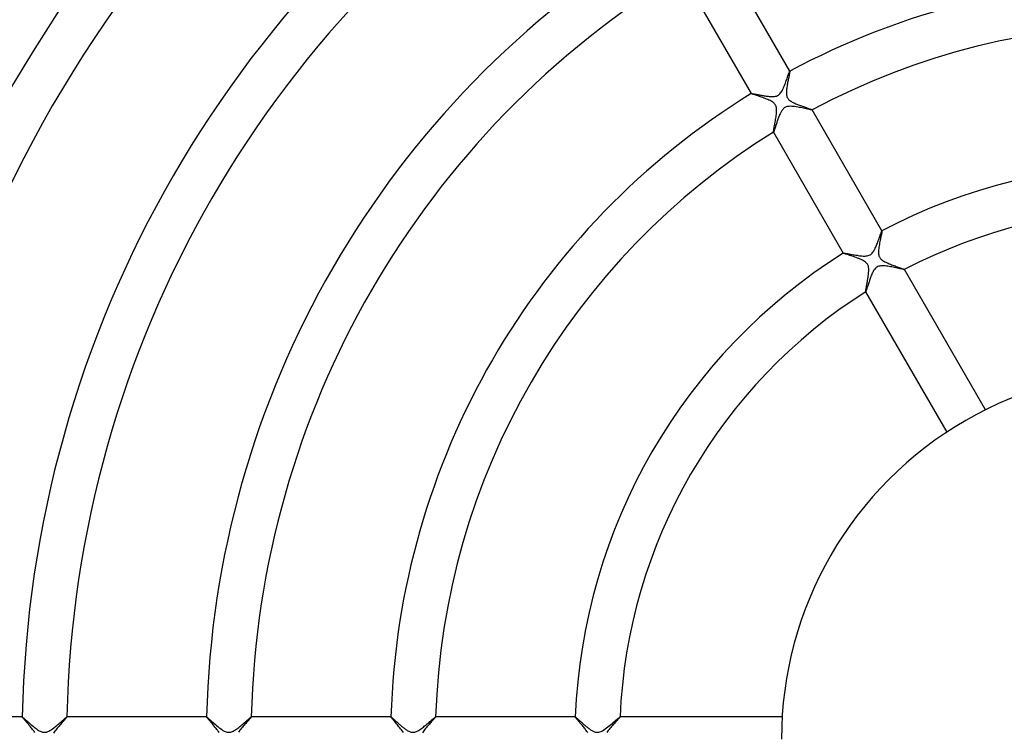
# Model space of a CAD drawing. Header units: millimetres. Extents: x -310 to 310, y -273 to 273.
# Tile 48 of 84: x -101 to -13, y 1 to 64. Entities that reach past the tile are written whole.
import ezdxf

# ---------------------------------------------------------------- set-up
doc = ezdxf.new("R2010")
doc.units = ezdxf.units.MM
doc.layers.add('HIDDEN', color=7, linetype='Continuous')
doc.layers.add('THICK', color=7, linetype='Continuous')

msp = doc.modelspace()

# ---------------------------------------------------------------- linework, layer by layer
at = {"layer": 'HIDDEN'}
for p, q in [((-32.39, 59.135), (-32.41, 59.04)), ((-32.371, 59.227), (-32.39, 59.135)), ((-32.353, 59.314), (-32.371, 59.227)), ((-32.335, 59.397), (-32.353, 59.314)), ((-32.319, 59.475), (-32.335, 59.397)), ((-32.304, 59.547), (-32.319, 59.475)), ((-32.29, 59.614), (-32.304, 59.547)), ((-32.278, 59.673), (-32.29, 59.614)), ((-32.268, 59.725), (-32.278, 59.673)), ((-32.26, 59.77), (-32.268, 59.725)), ((-32.255, 59.806), (-32.26, 59.77)), ((-32.255, 59.863), (-32.255, 59.863)), ((-32.255, 59.863), (-32.254, 59.863)), ((-32.251, 59.834), (-32.255, 59.806)), ((-32.254, 59.863), (-32.253, 59.863)), ((-32.252, 59.862), (-32.253, 59.864)), ((-32.253, 59.863), (-32.253, 59.863)), ((-32.253, 59.863), (-32.252, 59.863)), ((-32.252, 59.863), (-32.252, 59.862)), ((-32.252, 59.862), (-32.25, 59.852)), ((-32.25, 59.852), (-32.251, 59.834)), ((-32.542, 58.256), (-32.552, 58.164)), ((-32.531, 58.35), (-32.542, 58.256)), ((-32.517, 58.446), (-32.531, 58.35)), ((-32.502, 58.544), (-32.517, 58.446)), ((-32.485, 58.644), (-32.502, 58.544)), ((-32.468, 58.743), (-32.485, 58.644)), ((-32.449, 58.843), (-32.468, 58.743)), ((-32.429, 58.942), (-32.449, 58.843)), ((-32.41, 59.04), (-32.429, 58.942)), ((-35.717, 57.864), (-35.716, 57.862)), ((-35.717, 57.863), (-35.716, 57.864)), ((-35.716, 57.863), (-35.717, 57.863)), ((-35.716, 57.865), (-35.715, 57.866)), ((-35.716, 57.864), (-35.716, 57.865)), ((-35.716, 57.865), (-35.716, 57.865)), ((-35.716, 57.862), (-35.716, 57.863)), ((-35.705, 57.854), (-35.716, 57.862)), ((-35.681, 57.842), (-35.705, 57.854)), ((-35.644, 57.828), (-35.681, 57.842)), ((-35.594, 57.809), (-35.644, 57.828)), ((-35.533, 57.788), (-35.594, 57.809)), ((-35.463, 57.765), (-35.533, 57.788)), ((-35.383, 57.738), (-35.463, 57.765)), ((-35.296, 57.71), (-35.383, 57.738)), ((-35.201, 57.679), (-35.296, 57.71)), ((-35.101, 57.646), (-35.201, 57.679)), ((-34.997, 57.612), (-35.101, 57.646)), ((-34.889, 57.576), (-34.997, 57.612)), ((-34.779, 57.538), (-34.889, 57.576)), ((-34.668, 57.5), (-34.779, 57.538)), ((-34.556, 57.459), (-34.668, 57.5)), ((-34.445, 57.418), (-34.556, 57.459)), ((-34.336, 57.375), (-34.445, 57.418)), ((-34.229, 57.332), (-34.336, 57.375)), ((-34.126, 57.286), (-34.229, 57.332)), ((-32.558, 58.075), (-32.562, 57.985)), ((-32.562, 57.985), (-32.562, 57.896)), ((-32.562, 57.896), (-32.557, 57.809)), ((-32.552, 58.164), (-32.558, 58.075)), ((-32.557, 57.809), (-32.546, 57.725)), ((-32.546, 57.725), (-32.53, 57.646)), ((-32.53, 57.646), (-32.507, 57.574)), ((-32.507, 57.574), (-32.479, 57.508)), ((-32.479, 57.508), (-32.445, 57.447)), ((-32.445, 57.447), (-32.405, 57.389)), ((-32.405, 57.389), (-32.357, 57.334)), ((-32.357, 57.334), (-32.3, 57.28)), ((-34.027, 57.24), (-34.126, 57.286)), ((-33.934, 57.191), (-34.027, 57.24)), ((-33.849, 57.141), (-33.934, 57.191)), ((-33.773, 57.09), (-33.849, 57.141)), ((-33.711, 57.043), (-33.773, 57.09)), ((-33.661, 56.997), (-33.711, 57.043)), ((-33.621, 56.955), (-33.661, 56.997)), ((-33.586, 56.913), (-33.621, 56.955)), ((-33.555, 56.869), (-33.586, 56.913)), ((-33.528, 56.823), (-33.555, 56.869)), ((-33.505, 56.774), (-33.528, 56.823)), ((-33.485, 56.723), (-33.505, 56.774)), ((-33.468, 56.665), (-33.485, 56.723)), ((-33.453, 56.598), (-33.468, 56.665)), ((-33.442, 56.522), (-33.453, 56.598)), ((-33.435, 56.434), (-33.442, 56.522)), ((-33.433, 56.336), (-33.435, 56.434)), ((-32.3, 57.28), (-32.237, 57.229)), ((-32.237, 57.229), (-32.17, 57.182)), ((-32.17, 57.182), (-32.101, 57.139)), ((-32.101, 57.139), (-32.03, 57.099)), ((-32.03, 57.099), (-31.959, 57.062)), ((-31.959, 57.062), (-31.885, 57.026)), ((-31.885, 57.026), (-31.808, 56.991)), ((-31.808, 56.991), (-31.727, 56.955)), ((-31.727, 56.955), (-31.644, 56.921)), ((-31.644, 56.921), (-31.559, 56.886)), ((-31.559, 56.886), (-31.472, 56.852)), ((-31.472, 56.852), (-31.384, 56.819)), ((-31.384, 56.819), (-31.295, 56.786)), ((-31.295, 56.786), (-31.206, 56.753)), ((-31.206, 56.753), (-31.118, 56.721)), ((-31.118, 56.721), (-31.032, 56.69)), ((-31.032, 56.69), (-30.949, 56.661)), ((-30.949, 56.661), (-30.868, 56.632)), ((-30.868, 56.632), (-30.79, 56.605)), ((-30.79, 56.605), (-30.716, 56.579)), ((-30.716, 56.579), (-30.645, 56.554)), ((-30.645, 56.554), (-30.579, 56.531)), ((-30.579, 56.531), (-30.518, 56.509)), ((-30.518, 56.509), (-30.462, 56.489)), ((-30.462, 56.489), (-30.411, 56.47)), ((-30.411, 56.47), (-30.367, 56.453)), ((-30.367, 56.453), (-30.329, 56.438)), ((-30.329, 56.438), (-30.299, 56.426)), ((-33.522, 55.544), (-33.502, 55.663)), ((-33.502, 55.663), (-33.484, 55.782)), ((-33.484, 55.782), (-33.468, 55.899)), ((-33.468, 55.899), (-33.454, 56.014)), ((-33.454, 56.014), (-33.443, 56.126)), ((-33.443, 56.126), (-33.436, 56.233)), ((-33.436, 56.233), (-33.433, 56.336)), ((-30.299, 56.426), (-30.275, 56.415)), ((-30.275, 56.415), (-30.26, 56.407)), ((-30.26, 56.407), (-30.254, 56.401)), ((-30.254, 56.398), (-30.255, 56.397)), ((-30.252, 56.399), (-30.254, 56.401)), ((-30.254, 56.401), (-30.253, 56.4)), ((-30.253, 56.398), (-30.254, 56.398)), ((-30.253, 56.4), (-30.253, 56.399)), ((-30.253, 56.399), (-30.253, 56.399)), ((-30.253, 56.399), (-30.253, 56.398)), ((-33.687, 54.642), (-33.673, 54.718)), ((-33.673, 54.718), (-33.658, 54.801)), ((-33.658, 54.801), (-33.641, 54.891)), ((-33.641, 54.891), (-33.623, 54.988)), ((-33.623, 54.988), (-33.603, 55.09)), ((-33.603, 55.09), (-33.583, 55.197)), ((-33.583, 55.197), (-33.563, 55.309)), ((-33.563, 55.309), (-33.542, 55.425)), ((-33.542, 55.425), (-33.522, 55.544)), ((-33.719, 54.413), (-33.718, 54.436)), ((-33.718, 54.401), (-33.719, 54.413)), ((-33.718, 54.436), (-33.714, 54.472)), ((-33.717, 54.4), (-33.718, 54.401)), ((-33.718, 54.401), (-33.716, 54.399)), ((-33.716, 54.399), (-33.717, 54.4)), ((-33.717, 54.4), (-33.717, 54.4)), ((-33.715, 54.4), (-33.716, 54.399)), ((-33.716, 54.399), (-33.716, 54.399)), ((-33.714, 54.4), (-33.715, 54.4)), ((-33.714, 54.472), (-33.707, 54.519)), ((-33.707, 54.519), (-33.698, 54.576)), ((-33.698, 54.576), (-33.687, 54.642)), ((-24.096, 45.036), (-24.118, 44.934)), ((-24.075, 45.132), (-24.096, 45.036)), ((-24.056, 45.221), (-24.075, 45.132)), ((-24.039, 45.302), (-24.056, 45.221)), ((-24.025, 45.374), (-24.039, 45.302)), ((-24.013, 45.436), (-24.025, 45.374)), ((-24.004, 45.486), (-24.013, 45.436)), ((-23.998, 45.525), (-24.004, 45.486)), ((-24.001, 45.565), (-24, 45.566)), ((-24, 45.566), (-23.999, 45.566)), ((-23.997, 45.564), (-23.999, 45.567)), ((-23.999, 45.566), (-23.999, 45.566)), ((-23.999, 45.566), (-23.998, 45.566)), ((-23.998, 45.566), (-23.998, 45.565)), ((-23.998, 45.565), (-23.997, 45.564)), ((-23.996, 45.551), (-23.998, 45.525)), ((-23.997, 45.564), (-23.996, 45.551)), ((-24.273, 44.104), (-24.289, 43.984)), ((-24.255, 44.226), (-24.273, 44.104)), ((-24.234, 44.35), (-24.255, 44.226)), ((-24.211, 44.474), (-24.234, 44.35)), ((-24.188, 44.595), (-24.211, 44.474)), ((-24.164, 44.713), (-24.188, 44.595)), ((-24.141, 44.826), (-24.164, 44.713)), ((-24.118, 44.934), (-24.141, 44.826)), ((-27.463, 43.567), (-27.461, 43.564)), ((-27.462, 43.567), (-27.461, 43.568)), ((-27.462, 43.566), (-27.462, 43.567)), ((-27.462, 43.565), (-27.462, 43.566)), ((-27.462, 43.566), (-27.462, 43.566)), ((-27.461, 43.564), (-27.462, 43.565)), ((-27.461, 43.568), (-27.461, 43.568)), ((-27.45, 43.556), (-27.461, 43.564)), ((-27.424, 43.544), (-27.45, 43.556)), ((-27.383, 43.528), (-27.424, 43.544)), ((-27.329, 43.509), (-27.383, 43.528)), ((-27.262, 43.486), (-27.329, 43.509)), ((-27.184, 43.46), (-27.262, 43.486)), ((-27.096, 43.432), (-27.184, 43.46)), ((-26.999, 43.4), (-27.096, 43.432)), ((-26.894, 43.366), (-26.999, 43.4)), ((-26.782, 43.33), (-26.894, 43.366)), ((-26.665, 43.291), (-26.782, 43.33)), ((-26.546, 43.252), (-26.665, 43.291)), ((-26.426, 43.21), (-26.546, 43.252)), ((-26.306, 43.167), (-26.426, 43.21)), ((-24.309, 43.756), (-24.311, 43.65)), ((-24.311, 43.65), (-24.308, 43.552)), ((-24.301, 43.868), (-24.309, 43.756)), ((-24.308, 43.552), (-24.3, 43.468)), ((-24.289, 43.984), (-24.301, 43.868)), ((-24.3, 43.468), (-24.288, 43.394)), ((-24.288, 43.394), (-24.272, 43.33)), ((-24.272, 43.33), (-24.253, 43.273)), ((-24.253, 43.273), (-24.23, 43.22)), ((-24.23, 43.22), (-24.203, 43.169)), ((-26.186, 43.123), (-26.306, 43.167)), ((-26.07, 43.078), (-26.186, 43.123)), ((-25.957, 43.031), (-26.07, 43.078)), ((-25.849, 42.983), (-25.957, 43.031)), ((-25.745, 42.933), (-25.849, 42.983)), ((-25.646, 42.879), (-25.745, 42.933)), ((-25.555, 42.822), (-25.646, 42.879)), ((-25.474, 42.763), (-25.555, 42.822)), ((-25.408, 42.704), (-25.474, 42.763)), ((-25.354, 42.646), (-25.408, 42.704)), ((-25.31, 42.587), (-25.354, 42.646)), ((-25.274, 42.525), (-25.31, 42.587)), ((-25.244, 42.459), (-25.274, 42.525)), ((-25.221, 42.389), (-25.244, 42.459)), ((-25.204, 42.318), (-25.221, 42.389)), ((-24.203, 43.169), (-24.171, 43.121)), ((-24.171, 43.121), (-24.135, 43.075)), ((-24.135, 43.075), (-24.092, 43.029)), ((-24.092, 43.029), (-24.04, 42.981)), ((-24.04, 42.981), (-23.978, 42.932)), ((-23.978, 42.932), (-23.905, 42.882)), ((-23.905, 42.882), (-23.824, 42.833)), ((-23.824, 42.833), (-23.737, 42.786)), ((-23.737, 42.786), (-23.645, 42.74)), ((-23.645, 42.74), (-23.55, 42.696)), ((-23.55, 42.696), (-23.452, 42.653)), ((-23.452, 42.653), (-23.351, 42.612)), ((-23.351, 42.612), (-23.248, 42.57)), ((-23.248, 42.57), (-23.143, 42.53)), ((-23.143, 42.53), (-23.039, 42.49)), ((-23.039, 42.49), (-22.934, 42.452)), ((-22.934, 42.452), (-22.831, 42.415)), ((-22.831, 42.415), (-22.73, 42.378)), ((-22.73, 42.378), (-22.631, 42.343)), ((-22.631, 42.343), (-22.536, 42.309)), ((-25.246, 41.4), (-25.234, 41.477)), ((-25.234, 41.477), (-25.224, 41.553)), ((-25.224, 41.553), (-25.214, 41.628)), ((-25.214, 41.628), (-25.205, 41.702)), ((-25.205, 41.702), (-25.198, 41.775)), ((-25.193, 42.246), (-25.204, 42.318)), ((-25.198, 41.775), (-25.192, 41.845)), ((-25.186, 42.177), (-25.193, 42.246)), ((-25.192, 41.845), (-25.187, 41.914)), ((-25.187, 41.914), (-25.184, 41.981)), ((-25.183, 42.109), (-25.186, 42.177)), ((-25.184, 41.981), (-25.183, 42.046)), ((-25.183, 42.046), (-25.183, 42.109)), ((-22.536, 42.309), (-22.447, 42.278)), ((-22.447, 42.278), (-22.363, 42.248)), ((-22.363, 42.248), (-22.286, 42.22)), ((-22.286, 42.22), (-22.216, 42.194)), ((-22.216, 42.194), (-22.154, 42.171)), ((-22.154, 42.171), (-22.102, 42.151)), ((-22.102, 42.151), (-22.06, 42.134)), ((-22.06, 42.134), (-22.028, 42.12)), ((-22.028, 42.12), (-22.007, 42.109)), ((-22.007, 42.109), (-21.998, 42.102)), ((-21.998, 42.099), (-21.999, 42.099)), ((-21.997, 42.1), (-21.998, 42.102)), ((-21.998, 42.102), (-21.998, 42.101)), ((-21.998, 42.101), (-21.998, 42.101)), ((-21.998, 42.101), (-21.998, 42.1)), ((-21.998, 42.1), (-21.998, 42.099)), ((-21.998, 42.099), (-21.998, 42.099)), ((-25.399, 40.528), (-25.388, 40.59)), ((-25.388, 40.59), (-25.376, 40.655)), ((-25.376, 40.655), (-25.364, 40.722)), ((-25.364, 40.722), (-25.351, 40.792)), ((-25.351, 40.792), (-25.338, 40.864)), ((-25.338, 40.864), (-25.324, 40.937)), ((-25.324, 40.937), (-25.311, 41.013)), ((-25.311, 41.013), (-25.297, 41.09)), ((-25.297, 41.09), (-25.284, 41.167)), ((-25.284, 41.167), (-25.271, 41.245)), ((-25.271, 41.245), (-25.258, 41.323)), ((-25.258, 41.323), (-25.246, 41.4)), ((-25.464, 40.122), (-25.463, 40.14)), ((-25.464, 40.109), (-25.464, 40.122)), ((-25.462, 40.102), (-25.464, 40.109)), ((-25.463, 40.14), (-25.46, 40.165)), ((-25.462, 40.101), (-25.462, 40.102)), ((-25.462, 40.102), (-25.461, 40.1)), ((-25.461, 40.101), (-25.462, 40.101)), ((-25.46, 40.101), (-25.461, 40.101)), ((-25.461, 40.101), (-25.461, 40.101)), ((-25.46, 40.165), (-25.456, 40.195)), ((-25.459, 40.101), (-25.46, 40.101)), ((-25.46, 40.101), (-25.46, 40.101)), ((-25.456, 40.195), (-25.451, 40.229)), ((-25.451, 40.229), (-25.445, 40.269)), ((-25.445, 40.269), (-25.437, 40.313)), ((-25.437, 40.313), (-25.429, 40.361)), ((-25.429, 40.361), (-25.42, 40.413)), ((-25.42, 40.413), (-25.41, 40.469)), ((-25.41, 40.469), (-25.399, 40.528)), ((-100.98, 1.999), (-100.979, 2)), ((-100.978, 2), (-100.98, 2)), ((-100.98, 1.998), (-100.98, 1.999)), ((-100.98, 1.999), (-100.98, 1.999)), ((-100.98, 1.997), (-100.98, 1.998)), ((-100.979, 2), (-100.978, 2)), ((-100.978, 2), (-100.978, 2)), ((-100.978, 2), (-100.967, 1.996)), ((-100.967, 1.996), (-100.949, 1.984)), ((-100.949, 1.984), (-100.924, 1.964)), ((-100.924, 1.964), (-100.89, 1.937)), ((-100.89, 1.937), (-100.849, 1.902)), ((-100.849, 1.902), (-100.8, 1.86)), ((-100.8, 1.86), (-100.745, 1.812)), ((-100.745, 1.812), (-100.684, 1.758)), ((-97.291, 1.752), (-97.222, 1.811)), ((-97.222, 1.811), (-97.159, 1.865)), ((-97.159, 1.865), (-97.104, 1.911)), ((-97.104, 1.911), (-97.058, 1.948)), ((-97.058, 1.948), (-97.021, 1.976)), ((-97.021, 1.976), (-96.996, 1.994)), ((-96.996, 1.994), (-96.982, 2)), ((-96.979, 2), (-96.982, 2)), ((-96.982, 2), (-96.981, 2)), ((-96.981, 2), (-96.98, 2)), ((-96.98, 2), (-96.98, 1.999)), ((-96.98, 1.999), (-96.98, 1.999)), ((-96.98, 1.999), (-96.979, 1.998)), ((-96.979, 1.998), (-96.979, 1.997)), ((-84.476, 1.999), (-84.475, 2)), ((-84.474, 2), (-84.476, 2)), ((-84.476, 1.998), (-84.476, 1.999)), ((-84.476, 1.999), (-84.476, 1.999)), ((-84.476, 1.997), (-84.476, 1.998)), ((-84.475, 2), (-84.475, 2)), ((-84.475, 2), (-84.474, 2)), ((-84.474, 2), (-84.461, 1.995)), ((-84.461, 1.995), (-84.438, 1.979)), ((-84.438, 1.979), (-84.404, 1.952)), ((-84.404, 1.952), (-84.36, 1.915)), ((-84.36, 1.915), (-84.306, 1.868)), ((-84.306, 1.868), (-84.242, 1.811)), ((-84.242, 1.811), (-84.168, 1.746)), ((-80.837, 1.71), (-80.767, 1.77)), ((-80.767, 1.77), (-80.703, 1.825)), ((-80.703, 1.825), (-80.644, 1.874)), ((-80.644, 1.874), (-80.593, 1.917)), ((-80.593, 1.917), (-80.55, 1.952)), ((-80.55, 1.952), (-80.515, 1.978)), ((-80.515, 1.978), (-80.491, 1.994)), ((-80.491, 1.994), (-80.478, 2)), ((-80.475, 2), (-80.478, 2)), ((-80.478, 2), (-80.477, 2)), ((-80.477, 2), (-80.476, 2)), ((-80.476, 2), (-80.476, 1.999)), ((-80.476, 1.999), (-80.475, 1.999)), ((-80.475, 1.999), (-80.475, 1.998)), ((-80.475, 1.998), (-80.475, 1.997)), ((-67.968, 2), (-67.971, 2)), ((-67.971, 1.998), (-67.97, 1.999)), ((-67.971, 1.997), (-67.971, 1.998)), ((-67.97, 1.999), (-67.969, 2)), ((-67.97, 1.999), (-67.97, 1.999)), ((-67.969, 2), (-67.969, 2)), ((-67.969, 2), (-67.968, 2)), ((-67.968, 2), (-67.961, 1.998)), ((-67.961, 1.998), (-67.949, 1.99)), ((-67.949, 1.99), (-67.932, 1.979)), ((-67.932, 1.979), (-67.911, 1.962)), ((-67.911, 1.962), (-67.886, 1.941)), ((-67.886, 1.941), (-67.857, 1.916)), ((-67.857, 1.916), (-67.823, 1.888)), ((-67.823, 1.888), (-67.787, 1.855)), ((-67.787, 1.855), (-67.747, 1.82)), ((-67.747, 1.82), (-67.703, 1.781)), ((-67.703, 1.781), (-67.657, 1.74)), ((-64.335, 1.708), (-64.269, 1.764)), ((-64.269, 1.764), (-64.209, 1.815)), ((-64.209, 1.815), (-64.154, 1.862)), ((-64.154, 1.862), (-64.105, 1.902)), ((-64.105, 1.902), (-64.063, 1.936)), ((-64.063, 1.936), (-64.028, 1.964)), ((-64.028, 1.964), (-64.001, 1.984)), ((-64.001, 1.984), (-63.982, 1.996)), ((-63.982, 1.996), (-63.971, 2)), ((-63.969, 2), (-63.971, 2)), ((-63.971, 2), (-63.97, 2)), ((-63.97, 2), (-63.97, 2)), ((-63.97, 2), (-63.969, 1.999)), ((-63.969, 1.999), (-63.969, 1.999)), ((-63.969, 1.999), (-63.969, 1.998)), ((-63.969, 1.998), (-63.969, 1.997)), ((-51.461, 1.999), (-51.46, 2)), ((-51.459, 2), (-51.461, 2)), ((-51.461, 1.998), (-51.461, 1.999)), ((-51.461, 1.999), (-51.461, 1.999)), ((-51.461, 1.997), (-51.461, 1.998)), ((-51.46, 2), (-51.459, 2)), ((-51.459, 2), (-51.459, 2)), ((-51.459, 2), (-51.452, 1.998)), ((-51.452, 1.998), (-51.442, 1.992)), ((-51.442, 1.992), (-51.429, 1.983)), ((-51.429, 1.983), (-51.411, 1.969)), ((-51.411, 1.969), (-51.391, 1.953)), ((-51.391, 1.953), (-51.367, 1.932)), ((-51.367, 1.932), (-51.34, 1.909)), ((-51.34, 1.909), (-51.31, 1.883)), ((-51.31, 1.883), (-51.277, 1.854)), ((-51.277, 1.854), (-51.241, 1.822)), ((-51.241, 1.822), (-51.203, 1.788)), ((-51.203, 1.788), (-51.163, 1.751)), ((-47.823, 1.711), (-47.727, 1.792)), ((-47.727, 1.792), (-47.643, 1.863)), ((-47.643, 1.863), (-47.572, 1.921)), ((-47.572, 1.921), (-47.517, 1.964)), ((-47.517, 1.964), (-47.48, 1.991)), ((-47.48, 1.991), (-47.46, 2)), ((-47.458, 2), (-47.46, 2)), ((-47.46, 2), (-47.46, 2)), ((-47.46, 2), (-47.459, 2)), ((-47.459, 2), (-47.459, 1.999)), ((-47.459, 1.999), (-47.458, 1.999)), ((-47.458, 1.999), (-47.458, 1.998)), ((-47.458, 1.998), (-47.458, 1.997)), ((-100.684, 1.758), (-100.617, 1.698)), ((-100.617, 1.698), (-100.544, 1.633)), ((-100.544, 1.633), (-100.467, 1.564)), ((-100.467, 1.564), (-100.384, 1.491)), ((-100.384, 1.491), (-100.297, 1.415)), ((-100.297, 1.415), (-100.206, 1.336)), ((-100.206, 1.336), (-100.113, 1.256)), ((-100.113, 1.256), (-100.019, 1.177)), ((-100.019, 1.177), (-99.924, 1.099)), ((-99.924, 1.099), (-99.829, 1.024)), ((-99.829, 1.024), (-99.734, 0.952)), ((-99.734, 0.952), (-99.641, 0.885)), ((-99.641, 0.885), (-99.548, 0.824)), ((-98.44, 0.827), (-98.352, 0.885)), ((-98.352, 0.885), (-98.262, 0.949)), ((-98.262, 0.949), (-98.17, 1.017)), ((-98.17, 1.017), (-98.077, 1.089)), ((-98.077, 1.089), (-97.984, 1.164)), ((-97.984, 1.164), (-97.89, 1.24)), ((-97.89, 1.24), (-97.798, 1.317)), ((-97.798, 1.317), (-97.707, 1.394)), ((-97.707, 1.394), (-97.617, 1.47)), ((-97.617, 1.47), (-97.53, 1.545)), ((-97.53, 1.545), (-97.447, 1.618)), ((-97.447, 1.618), (-97.367, 1.687)), ((-97.367, 1.687), (-97.291, 1.752)), ((-84.168, 1.746), (-84.087, 1.673)), ((-84.087, 1.673), (-83.998, 1.594)), ((-83.998, 1.594), (-83.901, 1.508)), ((-83.901, 1.508), (-83.798, 1.417)), ((-83.798, 1.417), (-83.689, 1.322)), ((-83.689, 1.322), (-83.577, 1.226)), ((-83.577, 1.226), (-83.463, 1.132)), ((-83.463, 1.132), (-83.348, 1.04)), ((-83.348, 1.04), (-83.234, 0.953)), ((-83.234, 0.953), (-83.122, 0.873)), ((-81.856, 0.882), (-81.773, 0.94)), ((-81.773, 0.94), (-81.688, 1.002)), ((-81.688, 1.002), (-81.601, 1.069)), ((-81.601, 1.069), (-81.513, 1.139)), ((-81.513, 1.139), (-81.423, 1.212)), ((-81.423, 1.212), (-81.333, 1.286)), ((-81.333, 1.286), (-81.244, 1.361)), ((-81.244, 1.361), (-81.156, 1.435)), ((-81.156, 1.435), (-81.071, 1.508)), ((-81.071, 1.508), (-80.989, 1.578)), ((-80.989, 1.578), (-80.911, 1.646)), ((-80.911, 1.646), (-80.837, 1.71)), ((-67.657, 1.74), (-67.608, 1.696)), ((-67.608, 1.696), (-67.556, 1.649)), ((-67.556, 1.649), (-67.502, 1.601)), ((-67.502, 1.601), (-67.446, 1.551)), ((-67.446, 1.551), (-67.388, 1.499)), ((-67.388, 1.499), (-67.328, 1.446)), ((-67.328, 1.446), (-67.266, 1.391)), ((-67.266, 1.391), (-67.202, 1.336)), ((-67.202, 1.336), (-67.138, 1.281)), ((-67.138, 1.281), (-67.074, 1.226)), ((-67.074, 1.226), (-67.01, 1.172)), ((-67.01, 1.172), (-66.945, 1.119)), ((-66.945, 1.119), (-66.881, 1.067)), ((-66.881, 1.067), (-66.817, 1.017)), ((-66.817, 1.017), (-66.753, 0.968)), ((-66.753, 0.968), (-66.69, 0.922)), ((-66.69, 0.922), (-66.628, 0.878)), ((-65.403, 0.85), (-65.322, 0.905)), ((-65.322, 0.905), (-65.239, 0.964)), ((-65.239, 0.964), (-65.155, 1.027)), ((-65.155, 1.027), (-65.069, 1.093)), ((-65.069, 1.093), (-64.983, 1.162)), ((-64.983, 1.162), (-64.896, 1.232)), ((-64.896, 1.232), (-64.809, 1.304)), ((-64.809, 1.304), (-64.724, 1.376)), ((-64.724, 1.376), (-64.639, 1.447)), ((-64.639, 1.447), (-64.558, 1.517)), ((-64.558, 1.517), (-64.479, 1.583)), ((-64.479, 1.583), (-64.405, 1.647)), ((-64.405, 1.647), (-64.335, 1.708)), ((-51.163, 1.751), (-51.12, 1.713)), ((-51.12, 1.713), (-51.075, 1.672)), ((-51.075, 1.672), (-51.028, 1.63)), ((-51.028, 1.63), (-50.98, 1.586)), ((-50.98, 1.586), (-50.929, 1.541)), ((-50.929, 1.541), (-50.878, 1.495)), ((-50.878, 1.495), (-50.824, 1.447)), ((-50.824, 1.447), (-50.769, 1.399)), ((-50.769, 1.399), (-50.714, 1.35)), ((-50.714, 1.35), (-50.657, 1.301)), ((-50.657, 1.301), (-50.6, 1.252)), ((-50.6, 1.252), (-50.543, 1.203)), ((-50.543, 1.203), (-50.486, 1.155)), ((-50.486, 1.155), (-50.429, 1.108)), ((-50.429, 1.108), (-50.372, 1.062)), ((-50.372, 1.062), (-50.315, 1.018)), ((-50.315, 1.018), (-50.259, 0.974)), ((-50.259, 0.974), (-50.203, 0.933)), ((-50.203, 0.933), (-50.148, 0.893)), ((-50.148, 0.893), (-50.094, 0.856)), ((-48.916, 0.84), (-48.793, 0.924)), ((-48.793, 0.924), (-48.668, 1.015)), ((-48.668, 1.015), (-48.542, 1.112)), ((-48.542, 1.112), (-48.415, 1.213)), ((-48.415, 1.213), (-48.289, 1.317)), ((-48.289, 1.317), (-48.165, 1.42)), ((-48.165, 1.42), (-48.045, 1.522)), ((-48.045, 1.522), (-47.93, 1.62)), ((-47.93, 1.62), (-47.823, 1.711)), ((-99.548, 0.824), (-99.458, 0.769)), ((-99.458, 0.769), (-99.372, 0.724)), ((-99.372, 0.724), (-99.295, 0.689)), ((-99.295, 0.689), (-99.225, 0.663)), ((-99.225, 0.663), (-99.162, 0.645)), ((-99.162, 0.645), (-99.107, 0.633)), ((-99.107, 0.633), (-99.057, 0.627)), ((-99.057, 0.627), (-99.007, 0.625)), ((-99.007, 0.625), (-98.957, 0.626)), ((-98.957, 0.626), (-98.907, 0.631)), ((-98.907, 0.631), (-98.857, 0.639)), ((-98.857, 0.639), (-98.805, 0.652)), ((-98.805, 0.652), (-98.747, 0.671)), ((-98.747, 0.671), (-98.682, 0.696)), ((-98.682, 0.696), (-98.608, 0.731)), ((-98.608, 0.731), (-98.525, 0.775)), ((-98.525, 0.775), (-98.44, 0.827)), ((-83.122, 0.873), (-83.011, 0.801)), ((-83.011, 0.801), (-82.905, 0.74)), ((-82.905, 0.74), (-82.808, 0.694)), ((-82.808, 0.694), (-82.723, 0.662)), ((-82.723, 0.662), (-82.646, 0.641)), ((-82.646, 0.641), (-82.578, 0.629)), ((-82.578, 0.629), (-82.511, 0.625)), ((-82.511, 0.625), (-82.444, 0.627)), ((-82.444, 0.627), (-82.376, 0.636)), ((-82.376, 0.636), (-82.306, 0.652)), ((-82.306, 0.652), (-82.235, 0.675)), ((-82.235, 0.675), (-82.163, 0.704)), ((-82.163, 0.704), (-82.09, 0.74)), ((-82.09, 0.74), (-82.014, 0.781)), ((-82.014, 0.781), (-81.937, 0.829)), ((-81.937, 0.829), (-81.856, 0.882)), ((-66.628, 0.878), (-66.567, 0.837)), ((-66.567, 0.837), (-66.507, 0.799)), ((-66.507, 0.799), (-66.447, 0.764)), ((-66.447, 0.764), (-66.382, 0.729)), ((-66.382, 0.729), (-66.314, 0.697)), ((-66.314, 0.697), (-66.241, 0.668)), ((-66.241, 0.668), (-66.165, 0.646)), ((-66.165, 0.646), (-66.086, 0.631)), ((-66.086, 0.631), (-66.007, 0.625)), ((-66.007, 0.625), (-65.928, 0.628)), ((-65.928, 0.628), (-65.845, 0.642)), ((-65.845, 0.642), (-65.758, 0.666)), ((-65.758, 0.666), (-65.667, 0.702)), ((-65.667, 0.702), (-65.576, 0.746)), ((-65.576, 0.746), (-65.488, 0.796)), ((-65.488, 0.796), (-65.403, 0.85)), ((-50.094, 0.856), (-50.04, 0.821)), ((-50.04, 0.821), (-49.987, 0.788)), ((-49.987, 0.788), (-49.931, 0.755)), ((-49.931, 0.755), (-49.868, 0.723)), ((-49.868, 0.723), (-49.801, 0.692)), ((-49.801, 0.692), (-49.729, 0.665)), ((-49.729, 0.665), (-49.653, 0.643)), ((-49.653, 0.643), (-49.576, 0.629)), ((-49.576, 0.629), (-49.498, 0.625)), ((-49.498, 0.625), (-49.42, 0.629)), ((-49.42, 0.629), (-49.343, 0.642)), ((-49.343, 0.642), (-49.256, 0.667)), ((-49.256, 0.667), (-49.154, 0.707)), ((-49.154, 0.707), (-49.037, 0.767)), ((-49.037, 0.767), (-48.916, 0.84))]:
    msp.add_line(p, q, dxfattribs=at)
at = {"layer": 'THICK'}
for p, q in [((-32.253, 59.864), (-38.506, 70.694)), ((-41.97, 68.694), (-35.717, 57.864)), ((-32.569, 59.025), (-32.529, 59.136)), ((-32.529, 59.136), (-32.491, 59.243)), ((-32.491, 59.243), (-32.455, 59.344)), ((-32.455, 59.344), (-32.422, 59.44)), ((-32.422, 59.44), (-32.39, 59.528)), ((-32.39, 59.528), (-32.361, 59.609)), ((-32.361, 59.609), (-32.335, 59.68)), ((-32.335, 59.68), (-32.312, 59.741)), ((-32.312, 59.741), (-32.292, 59.791)), ((-32.292, 59.791), (-32.276, 59.828)), ((-32.276, 59.828), (-32.264, 59.853)), ((-32.264, 59.853), (-32.255, 59.863)), ((-32.918, 58.173), (-32.871, 58.268)), ((-32.871, 58.268), (-32.826, 58.367)), ((-32.826, 58.367), (-32.782, 58.47)), ((-32.782, 58.47), (-32.738, 58.578)), ((-32.738, 58.578), (-32.694, 58.688)), ((-32.694, 58.688), (-32.652, 58.8)), ((-32.652, 58.8), (-32.61, 58.912)), ((-32.61, 58.912), (-32.569, 59.025)), ((-35.715, 57.866), (-35.708, 57.867)), ((-35.708, 57.867), (-35.694, 57.867)), ((-35.694, 57.867), (-35.674, 57.866)), ((-35.674, 57.866), (-35.649, 57.863)), ((-35.649, 57.863), (-35.617, 57.859)), ((-35.617, 57.859), (-35.579, 57.853)), ((-35.579, 57.853), (-35.536, 57.846)), ((-35.536, 57.846), (-35.489, 57.838)), ((-35.489, 57.838), (-35.436, 57.829)), ((-35.436, 57.829), (-35.379, 57.819)), ((-35.379, 57.819), (-35.318, 57.808)), ((-35.318, 57.808), (-35.254, 57.796)), ((-35.254, 57.796), (-35.185, 57.783)), ((-35.185, 57.783), (-35.113, 57.77)), ((-35.113, 57.77), (-35.039, 57.756)), ((-35.039, 57.756), (-34.961, 57.741)), ((-34.961, 57.741), (-34.881, 57.727)), ((-34.881, 57.727), (-34.798, 57.712)), ((-34.798, 57.712), (-34.713, 57.697)), ((-34.713, 57.697), (-34.627, 57.682)), ((-34.627, 57.682), (-34.539, 57.668)), ((-34.539, 57.668), (-34.449, 57.654)), ((-34.449, 57.654), (-34.36, 57.64)), ((-34.36, 57.64), (-34.272, 57.628)), ((-34.272, 57.628), (-34.185, 57.617)), ((-34.185, 57.617), (-34.099, 57.608)), ((-34.099, 57.608), (-34.016, 57.601)), ((-34.016, 57.601), (-33.935, 57.595)), ((-33.935, 57.595), (-33.856, 57.592)), ((-33.856, 57.592), (-33.779, 57.592)), ((-33.779, 57.592), (-33.698, 57.595)), ((-33.698, 57.595), (-33.613, 57.603)), ((-33.613, 57.603), (-33.526, 57.618)), ((-33.526, 57.618), (-33.438, 57.642)), ((-33.438, 57.642), (-33.354, 57.677)), ((-33.354, 57.677), (-33.273, 57.723)), ((-33.273, 57.723), (-33.199, 57.781)), ((-33.199, 57.781), (-33.132, 57.848)), ((-33.132, 57.848), (-33.072, 57.921)), ((-33.072, 57.921), (-33.018, 57.999)), ((-33.018, 57.999), (-32.967, 58.084)), ((-32.967, 58.084), (-32.918, 58.173)), ((-32.861, 56.475), (-32.908, 56.419)), ((-32.81, 56.526), (-32.861, 56.475)), ((-32.755, 56.573), (-32.81, 56.526)), ((-32.695, 56.613), (-32.755, 56.573)), ((-32.632, 56.646), (-32.695, 56.613)), ((-32.566, 56.672), (-32.632, 56.646)), ((-32.494, 56.692), (-32.566, 56.672)), ((-32.408, 56.708), (-32.494, 56.692)), ((-32.306, 56.718), (-32.408, 56.708)), ((-32.191, 56.72), (-32.306, 56.718)), ((-32.07, 56.716), (-32.191, 56.72)), ((-31.945, 56.705), (-32.07, 56.716)), ((-31.815, 56.69), (-31.945, 56.705)), ((-31.683, 56.671), (-31.815, 56.69)), ((-31.549, 56.649), (-31.683, 56.671)), ((-31.415, 56.626), (-31.549, 56.649)), ((-31.282, 56.6), (-31.415, 56.626)), ((-31.151, 56.574), (-31.282, 56.6)), ((-31.024, 56.548), (-31.151, 56.574)), ((-30.901, 56.522), (-31.024, 56.548)), ((-30.784, 56.497), (-30.901, 56.522)), ((-30.676, 56.474), (-30.784, 56.497)), ((-30.577, 56.453), (-30.676, 56.474)), ((-30.488, 56.434), (-30.577, 56.453)), ((-30.412, 56.419), (-30.488, 56.434)), ((-33.317, 55.561), (-33.345, 55.48)), ((-33.287, 55.642), (-33.317, 55.561)), ((-33.257, 55.723), (-33.287, 55.642)), ((-33.226, 55.803), (-33.257, 55.723)), ((-33.194, 55.881), (-33.226, 55.803)), ((-33.162, 55.958), (-33.194, 55.881)), ((-33.13, 56.032), (-33.162, 55.958)), ((-33.096, 56.103), (-33.13, 56.032)), ((-33.062, 56.171), (-33.096, 56.103)), ((-33.027, 56.236), (-33.062, 56.171)), ((-32.991, 56.298), (-33.027, 56.236)), ((-32.951, 56.36), (-32.991, 56.298)), ((-32.908, 56.419), (-32.951, 56.36)), ((-30.35, 56.407), (-30.412, 56.419)), ((-30.302, 56.399), (-30.35, 56.407)), ((-30.27, 56.396), (-30.302, 56.399)), ((-30.255, 56.397), (-30.27, 56.396)), ((-23.999, 45.567), (-30.252, 56.399)), ((-33.608, 54.686), (-33.626, 54.632)), ((-33.589, 54.744), (-33.608, 54.686)), ((-33.569, 54.807), (-33.589, 54.744)), ((-33.547, 54.872), (-33.569, 54.807)), ((-33.525, 54.941), (-33.547, 54.872)), ((-33.502, 55.013), (-33.525, 54.941)), ((-33.478, 55.087), (-33.502, 55.013)), ((-33.453, 55.163), (-33.478, 55.087)), ((-33.427, 55.241), (-33.453, 55.163)), ((-33.401, 55.32), (-33.427, 55.241)), ((-33.373, 55.4), (-33.401, 55.32)), ((-33.345, 55.48), (-33.373, 55.4)), ((-33.716, 54.399), (-27.463, 43.567)), ((-33.709, 54.406), (-33.714, 54.4)), ((-33.702, 54.419), (-33.709, 54.406)), ((-33.693, 54.439), (-33.702, 54.419)), ((-33.683, 54.466), (-33.693, 54.439)), ((-33.671, 54.499), (-33.683, 54.466)), ((-33.657, 54.538), (-33.671, 54.499)), ((-33.642, 54.582), (-33.657, 54.538)), ((-33.626, 54.632), (-33.642, 54.582)), ((-24.254, 44.906), (-24.226, 44.985)), ((-24.226, 44.985), (-24.199, 45.06)), ((-24.199, 45.06), (-24.173, 45.132)), ((-24.173, 45.132), (-24.149, 45.2)), ((-24.149, 45.2), (-24.126, 45.263)), ((-24.126, 45.263), (-24.105, 45.321)), ((-24.105, 45.321), (-24.085, 45.374)), ((-24.085, 45.374), (-24.067, 45.421)), ((-24.067, 45.421), (-24.051, 45.462)), ((-24.051, 45.462), (-24.037, 45.497)), ((-24.037, 45.497), (-24.024, 45.525)), ((-24.024, 45.525), (-24.014, 45.546)), ((-24.014, 45.546), (-24.007, 45.559)), ((-24.007, 45.559), (-24.001, 45.565)), ((-24.6, 44.023), (-24.561, 44.108)), ((-24.561, 44.108), (-24.523, 44.197)), ((-24.523, 44.197), (-24.486, 44.287)), ((-24.486, 44.287), (-24.45, 44.38)), ((-24.45, 44.38), (-24.414, 44.472)), ((-24.414, 44.472), (-24.38, 44.563)), ((-24.38, 44.563), (-24.346, 44.652)), ((-24.346, 44.652), (-24.314, 44.739)), ((-24.314, 44.739), (-24.283, 44.824)), ((-24.283, 44.824), (-24.254, 44.906)), ((-27.461, 43.568), (-27.45, 43.57)), ((-27.45, 43.57), (-27.428, 43.57)), ((-27.428, 43.57), (-27.397, 43.566)), ((-27.397, 43.566), (-27.356, 43.561)), ((-27.356, 43.561), (-27.305, 43.554)), ((-27.305, 43.554), (-27.247, 43.544)), ((-27.247, 43.544), (-27.18, 43.533)), ((-27.18, 43.533), (-27.107, 43.52)), ((-27.107, 43.52), (-27.027, 43.506)), ((-27.027, 43.506), (-26.942, 43.49)), ((-26.942, 43.49), (-26.852, 43.474)), ((-26.852, 43.474), (-26.756, 43.456)), ((-26.756, 43.456), (-26.657, 43.439)), ((-26.657, 43.439), (-26.554, 43.42)), ((-26.554, 43.42), (-26.448, 43.402)), ((-26.448, 43.402), (-26.34, 43.384)), ((-26.34, 43.384), (-26.229, 43.367)), ((-26.229, 43.367), (-26.118, 43.35)), ((-26.118, 43.35), (-26.008, 43.336)), ((-26.008, 43.336), (-25.9, 43.323)), ((-25.9, 43.323), (-25.795, 43.313)), ((-25.795, 43.313), (-25.693, 43.306)), ((-25.693, 43.306), (-25.595, 43.302)), ((-25.595, 43.302), (-25.501, 43.303)), ((-25.501, 43.303), (-25.412, 43.308)), ((-25.412, 43.308), (-25.322, 43.319)), ((-25.322, 43.319), (-25.234, 43.339)), ((-25.234, 43.339), (-25.149, 43.367)), ((-25.149, 43.367), (-25.069, 43.405)), ((-25.069, 43.405), (-24.995, 43.454)), ((-24.995, 43.454), (-24.928, 43.51)), ((-24.928, 43.51), (-24.868, 43.573)), ((-24.868, 43.573), (-24.814, 43.642)), ((-24.814, 43.642), (-24.765, 43.714)), ((-24.765, 43.714), (-24.72, 43.788)), ((-24.72, 43.788), (-24.679, 43.862)), ((-24.679, 43.862), (-24.639, 43.94)), ((-24.639, 43.94), (-24.6, 44.023)), ((-24.375, 42.359), (-24.454, 42.318)), ((-24.291, 42.39), (-24.375, 42.359)), ((-24.202, 42.411), (-24.291, 42.39)), ((-24.109, 42.424), (-24.202, 42.411)), ((-24.013, 42.43), (-24.109, 42.424)), ((-23.913, 42.43), (-24.013, 42.43)), ((-23.81, 42.425), (-23.913, 42.43)), ((-23.704, 42.416), (-23.81, 42.425)), ((-23.592, 42.403), (-23.704, 42.416)), ((-23.477, 42.387), (-23.592, 42.403)), ((-23.36, 42.368), (-23.477, 42.387)), ((-23.24, 42.347), (-23.36, 42.368)), ((-23.119, 42.325), (-23.24, 42.347)), ((-22.998, 42.301), (-23.119, 42.325)), ((-24.985, 41.486), (-25.021, 41.391)), ((-24.948, 41.579), (-24.985, 41.486)), ((-24.911, 41.669), (-24.948, 41.579)), ((-24.872, 41.757), (-24.911, 41.669)), ((-24.832, 41.842), (-24.872, 41.757)), ((-24.79, 41.922), (-24.832, 41.842)), ((-24.747, 41.998), (-24.79, 41.922)), ((-24.701, 42.07), (-24.747, 41.998)), ((-24.649, 42.141), (-24.701, 42.07)), ((-24.591, 42.207), (-24.649, 42.141)), ((-24.526, 42.266), (-24.591, 42.207)), ((-24.454, 42.318), (-24.526, 42.266)), ((-22.879, 42.277), (-22.998, 42.301)), ((-22.764, 42.252), (-22.879, 42.277)), ((-22.653, 42.229), (-22.764, 42.252)), ((-22.548, 42.206), (-22.653, 42.229)), ((-22.449, 42.184), (-22.548, 42.206)), ((-22.357, 42.164), (-22.449, 42.184)), ((-22.274, 42.146), (-22.357, 42.164)), ((-22.199, 42.13), (-22.274, 42.146)), ((-22.134, 42.117), (-22.199, 42.13)), ((-22.081, 42.107), (-22.134, 42.117)), ((-22.04, 42.1), (-22.081, 42.107)), ((-22.013, 42.097), (-22.04, 42.1)), ((-21.999, 42.099), (-22.013, 42.097)), ((-14.738, 29.526), (-21.997, 42.1)), ((-25.299, 40.562), (-25.323, 40.484)), ((-25.273, 40.644), (-25.299, 40.562)), ((-25.245, 40.731), (-25.273, 40.644)), ((-25.216, 40.821), (-25.245, 40.731)), ((-25.186, 40.913), (-25.216, 40.821)), ((-25.155, 41.007), (-25.186, 40.913)), ((-25.123, 41.103), (-25.155, 41.007)), ((-25.09, 41.199), (-25.123, 41.103)), ((-25.056, 41.295), (-25.09, 41.199)), ((-25.021, 41.391), (-25.056, 41.295)), ((-25.461, 40.1), (-18.202, 27.526)), ((-25.453, 40.109), (-25.459, 40.101)), ((-25.444, 40.127), (-25.453, 40.109)), ((-25.433, 40.154), (-25.444, 40.127)), ((-25.42, 40.19), (-25.433, 40.154)), ((-25.405, 40.234), (-25.42, 40.19)), ((-25.387, 40.286), (-25.405, 40.234)), ((-25.368, 40.346), (-25.387, 40.286)), ((-25.346, 40.412), (-25.368, 40.346)), ((-25.323, 40.484), (-25.346, 40.412)), ((-100.98, 2), (-113.482, 2)), ((-100.977, 1.989), (-100.98, 1.997)), ((-100.969, 1.974), (-100.977, 1.989)), ((-100.954, 1.954), (-100.969, 1.974)), ((-100.934, 1.928), (-100.954, 1.954)), ((-100.909, 1.896), (-100.934, 1.928)), ((-100.879, 1.86), (-100.909, 1.896)), ((-100.845, 1.819), (-100.879, 1.86)), ((-100.808, 1.775), (-100.845, 1.819)), ((-100.767, 1.727), (-100.808, 1.775)), ((-97.16, 1.776), (-97.211, 1.717)), ((-97.114, 1.828), (-97.16, 1.776)), ((-97.074, 1.874), (-97.114, 1.828)), ((-97.04, 1.913), (-97.074, 1.874)), ((-97.014, 1.946), (-97.04, 1.913)), ((-96.995, 1.97), (-97.014, 1.946)), ((-96.983, 1.988), (-96.995, 1.97)), ((-96.979, 1.997), (-96.983, 1.988)), ((-84.476, 2), (-96.979, 2)), ((-84.473, 1.989), (-84.476, 1.997)), ((-84.465, 1.974), (-84.473, 1.989)), ((-84.45, 1.953), (-84.465, 1.974)), ((-84.429, 1.926), (-84.45, 1.953)), ((-84.404, 1.894), (-84.429, 1.926)), ((-84.373, 1.857), (-84.404, 1.894)), ((-84.339, 1.816), (-84.373, 1.857)), ((-84.301, 1.77), (-84.339, 1.816)), ((-84.259, 1.722), (-84.301, 1.77)), ((-80.632, 1.803), (-80.678, 1.752)), ((-80.591, 1.849), (-80.632, 1.803)), ((-80.556, 1.89), (-80.591, 1.849)), ((-80.527, 1.924), (-80.556, 1.89)), ((-80.505, 1.952), (-80.527, 1.924)), ((-80.488, 1.973), (-80.505, 1.952)), ((-80.479, 1.989), (-80.488, 1.973)), ((-80.475, 1.997), (-80.479, 1.989)), ((-67.971, 2), (-80.475, 2)), ((-67.966, 1.986), (-67.971, 1.997)), ((-67.954, 1.966), (-67.966, 1.986)), ((-67.933, 1.937), (-67.954, 1.966)), ((-67.904, 1.901), (-67.933, 1.937)), ((-67.868, 1.856), (-67.904, 1.901)), ((-67.825, 1.804), (-67.868, 1.856)), ((-67.776, 1.746), (-67.825, 1.804)), ((-64.157, 1.769), (-64.209, 1.712)), ((-64.11, 1.822), (-64.157, 1.769)), ((-64.069, 1.869), (-64.11, 1.822)), ((-64.034, 1.909), (-64.069, 1.869)), ((-64.006, 1.942), (-64.034, 1.909)), ((-63.986, 1.968), (-64.006, 1.942)), ((-63.973, 1.987), (-63.986, 1.968)), ((-63.969, 1.997), (-63.973, 1.987)), ((-51.461, 2), (-63.969, 2)), ((-51.459, 1.99), (-51.461, 1.997)), ((-51.452, 1.977), (-51.459, 1.99)), ((-51.44, 1.959), (-51.452, 1.977)), ((-51.423, 1.936), (-51.44, 1.959)), ((-51.402, 1.909), (-51.423, 1.936)), ((-51.376, 1.876), (-51.402, 1.909)), ((-51.346, 1.84), (-51.376, 1.876)), ((-51.313, 1.799), (-51.346, 1.84)), ((-51.276, 1.755), (-51.313, 1.799)), ((-47.614, 1.807), (-47.665, 1.751)), ((-47.569, 1.858), (-47.614, 1.807)), ((-47.531, 1.902), (-47.569, 1.858)), ((-47.5, 1.938), (-47.531, 1.902)), ((-47.477, 1.966), (-47.5, 1.938)), ((-47.463, 1.986), (-47.477, 1.966)), ((-47.458, 1.997), (-47.463, 1.986)), ((-32.939, 2), (-47.458, 2)), ((-100.722, 1.675), (-100.767, 1.727)), ((-100.675, 1.621), (-100.722, 1.675)), ((-100.626, 1.563), (-100.675, 1.621)), ((-100.574, 1.504), (-100.626, 1.563)), ((-100.521, 1.442), (-100.574, 1.504)), ((-100.466, 1.378), (-100.521, 1.442)), ((-100.41, 1.312), (-100.466, 1.378)), ((-100.353, 1.244), (-100.41, 1.312)), ((-100.294, 1.175), (-100.353, 1.244)), ((-100.236, 1.104), (-100.294, 1.175)), ((-100.178, 1.033), (-100.236, 1.104)), ((-100.121, 0.963), (-100.178, 1.033)), ((-100.066, 0.892), (-100.121, 0.963)), ((-100.013, 0.823), (-100.066, 0.892)), ((-97.921, 0.9), (-97.993, 0.808)), ((-97.846, 0.992), (-97.921, 0.9)), ((-97.77, 1.083), (-97.846, 0.992)), ((-97.692, 1.174), (-97.77, 1.083)), ((-97.615, 1.263), (-97.692, 1.174)), ((-97.539, 1.35), (-97.615, 1.263)), ((-97.466, 1.432), (-97.539, 1.35)), ((-97.397, 1.51), (-97.466, 1.432)), ((-97.331, 1.584), (-97.397, 1.51)), ((-97.269, 1.654), (-97.331, 1.584)), ((-97.211, 1.717), (-97.269, 1.654)), ((-84.215, 1.669), (-84.259, 1.722)), ((-84.168, 1.615), (-84.215, 1.669)), ((-84.118, 1.557), (-84.168, 1.615)), ((-84.067, 1.497), (-84.118, 1.557)), ((-84.013, 1.435), (-84.067, 1.497)), ((-83.959, 1.371), (-84.013, 1.435)), ((-83.903, 1.305), (-83.959, 1.371)), ((-83.846, 1.238), (-83.903, 1.305)), ((-83.788, 1.169), (-83.846, 1.238)), ((-83.731, 1.099), (-83.788, 1.169)), ((-83.673, 1.029), (-83.731, 1.099)), ((-83.617, 0.958), (-83.673, 1.029)), ((-83.562, 0.889), (-83.617, 0.958)), ((-83.509, 0.82), (-83.562, 0.889)), ((-81.42, 0.9), (-81.492, 0.808)), ((-81.345, 0.992), (-81.42, 0.9)), ((-81.268, 1.083), (-81.345, 0.992)), ((-81.192, 1.173), (-81.268, 1.083)), ((-81.117, 1.259), (-81.192, 1.173)), ((-81.045, 1.342), (-81.117, 1.259)), ((-80.975, 1.42), (-81.045, 1.342)), ((-80.908, 1.496), (-80.975, 1.42)), ((-80.844, 1.566), (-80.908, 1.496)), ((-80.784, 1.633), (-80.844, 1.566)), ((-80.729, 1.695), (-80.784, 1.633)), ((-80.678, 1.752), (-80.729, 1.695)), ((-67.722, 1.683), (-67.776, 1.746)), ((-67.663, 1.613), (-67.722, 1.683)), ((-67.599, 1.539), (-67.663, 1.613)), ((-67.533, 1.461), (-67.599, 1.539)), ((-67.463, 1.38), (-67.533, 1.461)), ((-67.393, 1.296), (-67.463, 1.38)), ((-67.321, 1.211), (-67.393, 1.296)), ((-67.249, 1.124), (-67.321, 1.211)), ((-67.177, 1.036), (-67.249, 1.124)), ((-67.107, 0.948), (-67.177, 1.036)), ((-67.038, 0.859), (-67.107, 0.948)), ((-64.892, 0.933), (-64.963, 0.843)), ((-64.817, 1.023), (-64.892, 0.933)), ((-64.743, 1.111), (-64.817, 1.023)), ((-64.669, 1.196), (-64.743, 1.111)), ((-64.596, 1.28), (-64.669, 1.196)), ((-64.525, 1.36), (-64.596, 1.28)), ((-64.456, 1.438), (-64.525, 1.36)), ((-64.389, 1.512), (-64.456, 1.438)), ((-64.326, 1.583), (-64.389, 1.512)), ((-64.265, 1.649), (-64.326, 1.583)), ((-64.209, 1.712), (-64.265, 1.649)), ((-51.236, 1.707), (-51.276, 1.755)), ((-51.193, 1.656), (-51.236, 1.707)), ((-51.147, 1.602), (-51.193, 1.656)), ((-51.099, 1.545), (-51.147, 1.602)), ((-51.048, 1.485), (-51.099, 1.545)), ((-50.995, 1.423), (-51.048, 1.485)), ((-50.941, 1.358), (-50.995, 1.423)), ((-50.885, 1.291), (-50.941, 1.358)), ((-50.827, 1.223), (-50.885, 1.291)), ((-50.769, 1.152), (-50.827, 1.223)), ((-50.71, 1.08), (-50.769, 1.152)), ((-50.651, 1.006), (-50.71, 1.08)), ((-50.592, 0.931), (-50.651, 1.006)), ((-50.534, 0.856), (-50.592, 0.931)), ((-48.364, 0.964), (-48.437, 0.874)), ((-48.288, 1.054), (-48.364, 0.964)), ((-48.212, 1.143), (-48.288, 1.054)), ((-48.135, 1.231), (-48.212, 1.143)), ((-48.06, 1.316), (-48.135, 1.231)), ((-47.986, 1.398), (-48.06, 1.316)), ((-47.915, 1.477), (-47.986, 1.398)), ((-47.847, 1.552), (-47.915, 1.477)), ((-47.782, 1.623), (-47.847, 1.552)), ((-47.721, 1.689), (-47.782, 1.623)), ((-47.665, 1.751), (-47.721, 1.689)), ((-99.962, 0.755), (-100.013, 0.823)), ((-99.913, 0.688), (-99.962, 0.755)), ((-99.868, 0.622), (-99.913, 0.688)), ((-98.125, 0.627), (-98.183, 0.538)), ((-98.061, 0.717), (-98.125, 0.627)), ((-97.993, 0.808), (-98.061, 0.717)), ((-83.459, 0.752), (-83.509, 0.82)), ((-83.411, 0.686), (-83.459, 0.752)), ((-83.367, 0.62), (-83.411, 0.686)), ((-81.562, 0.716), (-81.627, 0.624)), ((-81.492, 0.808), (-81.562, 0.716)), ((-66.972, 0.771), (-67.038, 0.859)), ((-66.909, 0.683), (-66.972, 0.771)), ((-66.85, 0.596), (-66.909, 0.683)), ((-65.097, 0.665), (-65.157, 0.577)), ((-65.032, 0.754), (-65.097, 0.665)), ((-64.963, 0.843), (-65.032, 0.754)), ((-50.479, 0.782), (-50.534, 0.856)), ((-50.426, 0.709), (-50.479, 0.782)), ((-50.375, 0.636), (-50.426, 0.709)), ((-50.329, 0.564), (-50.375, 0.636)), ((-48.574, 0.696), (-48.635, 0.609)), ((-48.507, 0.784), (-48.574, 0.696)), ((-48.437, 0.874), (-48.507, 0.784))]:
    msp.add_line(p, q, dxfattribs=at)
for radius, start, end in [(196.75, 120.58241, 179.41755), (191.5, 120.59839, 179.40162), (186.25, 120.61529, 179.38472), (181, 120.63311, 179.3669), (175.75, 120.65202, 179.34799), (170.5, 120.67207, 179.32788), (165.25, 120.69287, 179.30714), (161, 120.71086, 179.28915), (150.5, 120.76048, 179.23953), (146.5, 120.78122, 179.21873), (134, 120.8541, 179.14585), (130, 120.8804, 179.11961), (117.5, 120.97408, 179.02593), (113.5, 121.0084, 178.99161), (101, 121.13325, 178.86677), (97, 121.17994, 178.82001), (84.5, 121.35452, 178.64543), (80.5, 121.42185, 178.57811), (68, 61.68332, 118.3167), (64, 61.78857, 118.21145), (68, 121.68329, 178.31667), (64, 121.78854, 178.21147), (51.5, 62.22287, 117.77715), (47.5, 62.41017, 117.58985), (51.5, 122.22284, 177.77717), (47.5, 122.41014, 177.58987), (33, 0, 180.00002)]:
    msp.add_arc((0, 0), radius, start, end, dxfattribs=at)

doc.saveas('drawing.dxf')
